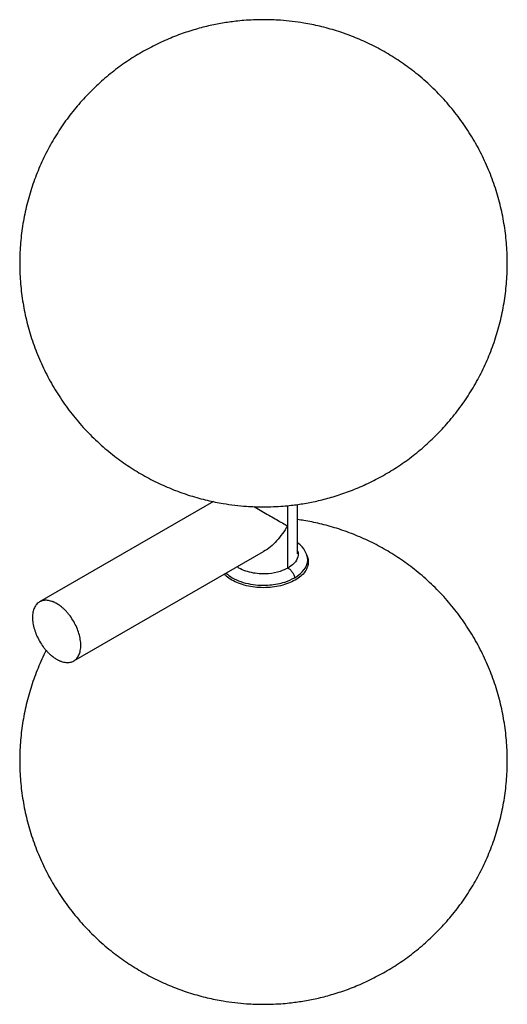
# Paper-space layout '_Isométrica' of a CAD drawing. Header units: inches. Extents: x -17.3 to 22.8, y -10.6 to 40.4.
# Tile 2 of 4: x 5.7 to 9.6, y 2.6 to 10.6. Entities that reach past the tile are written whole.
import ezdxf

# ---------------------------------------------------------------- set-up
doc = ezdxf.new("R2010")
doc.units = ezdxf.units.IN
doc.header["$MEASUREMENT"] = 0

psp = doc.layouts.new('_Isométrica')

# ---------------------------------------------------------------- linework, layer by layer
at = {"color": 7, "linetype": 'Continuous', "lineweight": 25}
for p, q in [((7.2237, 6.6583), (5.8197, 5.8478)), ((7.8227, 6.6253), (7.8227, 6.1234)), ((7.9034, 6.2359), (7.9034, 6.6355)), ((6.0953, 5.3705), (7.6278, 6.2552)), ((7.9831, 6.2119), (7.9777, 6.228))]:
    psp.add_line(p, q, dxfattribs=at)
for points, knots in [([(7.6278, 10.5523), (7.5747, 10.5512), (7.4998, 10.5495), (7.3891, 10.5384), (7.2939, 10.5249), (7.1805, 10.5021), (7.062, 10.4707), (6.9391, 10.4295), (6.8143, 10.3781), (6.6895, 10.3162), (6.5665, 10.2438), (6.447, 10.1611), (6.3322, 10.0683), (6.2234, 9.9659), (6.1218, 9.8545), (6.0284, 9.7347), (5.944, 9.6073), (5.8694, 9.473), (5.8052, 9.3328), (5.752, 9.1875), (5.7103, 9.038), (5.6805, 8.8852), (5.6627, 8.7303), (5.6573, 8.5741), (5.6643, 8.4176), (5.6837, 8.2618), (5.7156, 8.1077), (5.7598, 7.9563), (5.8161, 7.8085), (5.8844, 7.6652), (5.9643, 7.5274), (6.0555, 7.3959), (6.1577, 7.2714), (6.2707, 7.1549), (6.3896, 7.0509), (6.5124, 6.9596), (6.6371, 6.8807), (6.7668, 6.8116), (6.9004, 6.7527), (7.0361, 6.7046), (7.1697, 6.6678), (7.2901, 6.6434), (7.3958, 6.6283), (7.5048, 6.6177), (7.5818, 6.6162), (7.6278, 6.6153)], [0, 0, 0, 0, 0.02576, 0.036339, 0.05396, 0.072426, 0.092397, 0.113418, 0.135289, 0.157838, 0.180932, 0.20446, 0.228337, 0.252492, 0.27687, 0.301428, 0.326131, 0.350954, 0.375876, 0.400882, 0.425961, 0.451103, 0.476304, 0.50156, 0.52687, 0.552233, 0.577653, 0.603135, 0.628687, 0.654319, 0.68005, 0.7059, 0.731904, 0.758106, 0.784574, 0.808459, 0.832303, 0.856073, 0.879711, 0.903087, 0.925869, 0.94692, 0.962615, 0.977675, 1, 1, 1, 1]), ([(7.6278, 6.6153), (7.681, 6.6165), (7.7559, 6.6181), (7.8666, 6.6292), (7.9618, 6.6428), (8.0752, 6.6656), (8.1937, 6.697), (8.3166, 6.7382), (8.4414, 6.7896), (8.5662, 6.8514), (8.6891, 6.9238), (8.8087, 7.0066), (8.9235, 7.0994), (9.0323, 7.2018), (9.1339, 7.3132), (9.2273, 7.433), (9.3117, 7.5604), (9.3863, 7.6946), (9.4505, 7.8349), (9.5036, 7.9802), (9.5453, 8.1297), (9.5752, 8.2824), (9.593, 8.4373), (9.5984, 8.5936), (9.5914, 8.7501), (9.5719, 8.9058), (9.5401, 9.0599), (9.4959, 9.2113), (9.4395, 9.3591), (9.3713, 9.5024), (9.2914, 9.6402), (9.2002, 9.7718), (9.098, 9.8962), (8.985, 10.0128), (8.8661, 10.1167), (8.7433, 10.2081), (8.6186, 10.2869), (8.4889, 10.356), (8.3553, 10.4149), (8.2196, 10.4631), (8.086, 10.4999), (7.9656, 10.5243), (7.8599, 10.5393), (7.7509, 10.5499), (7.6739, 10.5514), (7.6278, 10.5523)], [0, 0, 0, 0, 0.02576, 0.036339, 0.05396, 0.072426, 0.092397, 0.113418, 0.135289, 0.157838, 0.180932, 0.20446, 0.228337, 0.252492, 0.27687, 0.301428, 0.326131, 0.350954, 0.375876, 0.400882, 0.425961, 0.451103, 0.476304, 0.50156, 0.52687, 0.552233, 0.577653, 0.603135, 0.628687, 0.654319, 0.68005, 0.7059, 0.731904, 0.758106, 0.784574, 0.808459, 0.832303, 0.856073, 0.879711, 0.903087, 0.925869, 0.94692, 0.962615, 0.977675, 1, 1, 1, 1]), ([(7.5506, 6.618), (7.5585, 6.6135), (7.5848, 6.5983), (7.6496, 6.5609), (7.741, 6.5081), (7.7948, 6.477), (7.8227, 6.4609)], [0, 0, 0, 0, 0.071092, 0.238768, 0.605268, 1, 1, 1, 1]), ([(7.6278, 2.5957), (7.681, 2.5969), (7.7559, 2.5985), (7.8666, 2.6096), (7.9618, 2.6231), (8.0752, 2.646), (8.1937, 2.6773), (8.3166, 2.7185), (8.4414, 2.7699), (8.5662, 2.8318), (8.6891, 2.9042), (8.8087, 2.987), (8.9235, 3.0798), (9.0323, 3.1821), (9.1339, 3.2936), (9.2273, 3.4133), (9.3117, 3.5408), (9.3863, 3.675), (9.4505, 3.8152), (9.5036, 3.9606), (9.5453, 4.1101), (9.5752, 4.2628), (9.593, 4.4177), (9.5984, 4.5739), (9.5914, 4.7304), (9.5719, 4.8862), (9.5401, 5.0403), (9.4959, 5.1917), (9.4395, 5.3395), (9.3713, 5.4828), (9.2914, 5.6206), (9.2002, 5.7522), (9.098, 5.8766), (8.985, 5.9932), (8.8661, 6.0971), (8.7433, 6.1884), (8.6186, 6.2673), (8.4889, 6.3364), (8.3553, 6.3953), (8.2196, 6.4435), (8.0859, 6.48), (7.9805, 6.5022), (7.9205, 6.5104), (7.9034, 6.5127)], [0, 0, 0, 0, 0.026966, 0.038041, 0.056487, 0.075817, 0.096724, 0.118729, 0.141624, 0.165229, 0.189403, 0.214034, 0.239028, 0.264314, 0.289834, 0.315541, 0.341401, 0.367386, 0.393475, 0.419652, 0.445905, 0.472225, 0.498606, 0.525044, 0.551539, 0.57809, 0.6047, 0.631375, 0.658123, 0.684956, 0.711891, 0.738952, 0.766173, 0.793602, 0.82131, 0.846313, 0.871273, 0.896156, 0.9209, 0.945371, 0.96922, 0.991256, 1, 1, 1, 1]), ([(7.8227, 6.4609), (7.7947, 6.4195), (7.7405, 6.3396), (7.667, 6.2733), (7.6278, 6.2552), (7.6278, 6.2552)], [0, 0, 0, 0, 0.518496, 0.999909, 1, 1, 1, 1]), ([(7.9782, 6.2266), (7.9682, 6.2497), (7.9522, 6.2869), (7.9167, 6.3149), (7.9034, 6.3254)], [0, 0, 0, 0, 0.624787, 1, 1, 1, 1]), ([(7.9034, 6.2603), (7.9051, 6.2559), (7.9108, 6.2403), (7.906, 6.2048), (7.8826, 6.1596), (7.8435, 6.1331), (7.8262, 6.1213)], [0, 0, 0, 0, 0.090748, 0.314717, 0.697435, 1, 1, 1, 1]), ([(7.88, 6.0426), (7.9019, 6.0576), (7.9515, 6.0913), (7.9818, 6.1487), (7.9874, 6.1967), (7.9787, 6.2192), (7.9755, 6.2277)], [0, 0, 0, 0, 0.289729, 0.65621, 0.870677, 1, 1, 1, 1]), ([(7.983, 6.2119), (7.9863, 6.1985), (7.9928, 6.1715), (7.9851, 6.1305), (7.9644, 6.0911), (7.9313, 6.0544), (7.8997, 6.034), (7.8839, 6.0238)], [0, 0, 0, 0, 0.198351, 0.398763, 0.599175, 0.799588, 1, 1, 1, 1]), ([(7.8262, 6.1213), (7.8059, 6.1114), (7.7599, 6.0889), (7.6816, 6.0747), (7.6071, 6.0731), (7.544, 6.0797), (7.4829, 6.0957), (7.438, 6.114), (7.4195, 6.1285), (7.4148, 6.1322)], [0, 0, 0, 0, 0.17133, 0.388047, 0.514871, 0.652431, 0.798211, 0.948477, 1, 1, 1, 1]), ([(7.8839, 6.0238), (7.8661, 6.0146), (7.8307, 5.9964), (7.7672, 5.9773), (7.699, 5.9652), (7.6278, 5.9612), (7.5568, 5.9652), (7.4884, 5.9772), (7.4253, 5.9966), (7.3706, 6.0229), (7.3317, 6.0487), (7.3161, 6.0666), (7.3111, 6.0724)], [0, 0, 0, 0, 0.105617, 0.211234, 0.316851, 0.422468, 0.528085, 0.633702, 0.739319, 0.844936, 0.950554, 1, 1, 1, 1]), ([(7.3249, 6.0803), (7.3408, 6.0672), (7.3737, 6.0401), (7.4432, 6.0099), (7.5214, 5.9897), (7.6014, 5.9812), (7.6961, 5.9834), (7.7957, 6.0014), (7.8542, 6.03), (7.88, 6.0426)], [0, 0, 0, 0, 0.128987, 0.266981, 0.400854, 0.52718, 0.643646, 0.842663, 1, 1, 1, 1]), ([(7.8262, 6.1213), (7.8319, 6.1181), (7.8378, 6.1136), (7.8495, 6.1025), (7.8551, 6.0958), (7.8651, 6.0812), (7.8694, 6.0733), (7.8761, 6.0575), (7.8785, 6.0498), (7.88, 6.0426)], [0, 0, 0, 0, 0.25, 0.25, 0.5, 0.5, 0.75, 0.75, 1, 1, 1, 1]), ([(5.9575, 5.8342), (5.955, 5.8356), (5.9499, 5.8385), (5.9422, 5.8424), (5.9346, 5.8459), (5.927, 5.8491), (5.9157, 5.8533), (5.9009, 5.8575), (5.8828, 5.8605), (5.8655, 5.861), (5.8436, 5.8585), (5.8188, 5.8493), (5.7944, 5.8291), (5.7763, 5.8004), (5.7652, 5.7644), (5.7614, 5.7224), (5.7652, 5.676), (5.7763, 5.6271), (5.7944, 5.5775), (5.8188, 5.5291), (5.8436, 5.4913), (5.8655, 5.4635), (5.8828, 5.444), (5.9009, 5.4262), (5.9174, 5.4118), (5.9321, 5.4006), (5.9448, 5.3917), (5.9533, 5.3867), (5.9575, 5.3841)], [0, 0, 0, 0, 0.0125326, 0.0250362, 0.0375301, 0.0500336, 0.0625662, 0.0938388, 0.1251114, 0.1563839, 0.1876565, 0.2501259, 0.3125953, 0.3750647, 0.4375342, 0.5000036, 0.562473, 0.6249424, 0.6874118, 0.7498812, 0.8123507, 0.8436232, 0.8748958, 0.9061683, 0.9374409, 0.9583089, 0.979132, 1, 1, 1, 1]), ([(5.9575, 5.3841), (5.9601, 5.3827), (5.9652, 5.3798), (5.9728, 5.3759), (5.9804, 5.3724), (5.988, 5.3692), (5.9993, 5.365), (6.0142, 5.3607), (6.0322, 5.3578), (6.0495, 5.3572), (6.0714, 5.3598), (6.0962, 5.3689), (6.1206, 5.3892), (6.1387, 5.4179), (6.1499, 5.4539), (6.1536, 5.4959), (6.1499, 5.5423), (6.1387, 5.5912), (6.1206, 5.6408), (6.0962, 5.6892), (6.0714, 5.727), (6.0495, 5.7548), (6.0322, 5.7743), (6.0142, 5.7921), (5.9977, 5.8064), (5.983, 5.8177), (5.9703, 5.8265), (5.9618, 5.8316), (5.9575, 5.8342)], [0, 0, 0, 0, 0.0125326, 0.0250362, 0.0375301, 0.0500336, 0.0625662, 0.0938388, 0.1251114, 0.1563839, 0.1876565, 0.2501259, 0.3125953, 0.3750647, 0.4375342, 0.5000036, 0.562473, 0.6249424, 0.6874118, 0.7498812, 0.8123507, 0.8436232, 0.8748958, 0.9061683, 0.9374409, 0.9583089, 0.979132, 1, 1, 1, 1]), ([(5.8736, 5.4569), (5.8728, 5.4555), (5.847, 5.4092), (5.806, 5.3127), (5.7518, 5.1679), (5.7104, 5.0183), (5.6805, 4.8656), (5.6627, 4.7107), (5.6573, 4.5545), (5.6643, 4.398), (5.6837, 4.2422), (5.7156, 4.0881), (5.7598, 3.9367), (5.8161, 3.7889), (5.8844, 3.6456), (5.9643, 3.5078), (6.0555, 3.3762), (6.1577, 3.2518), (6.2707, 3.1352), (6.3896, 3.0313), (6.5124, 2.94), (6.6371, 2.8611), (6.7668, 2.792), (6.9004, 2.7331), (7.0361, 2.6849), (7.1697, 2.6481), (7.2901, 2.6237), (7.3958, 2.6087), (7.5048, 2.5981), (7.5818, 2.5966), (7.6278, 2.5957)], [0, 0, 0, 0, 0.001205, 0.039556, 0.078037, 0.11663, 0.155321, 0.194102, 0.232968, 0.271916, 0.310946, 0.350064, 0.389278, 0.428598, 0.468044, 0.507639, 0.54742, 0.587435, 0.627757, 0.668489, 0.705244, 0.741936, 0.778515, 0.814891, 0.850863, 0.885922, 0.918317, 0.94247, 0.965645, 1, 1, 1, 1])]:
    psp.add_open_spline(points, degree=3, knots=knots, dxfattribs=at)

doc.saveas('drawing.dxf')
